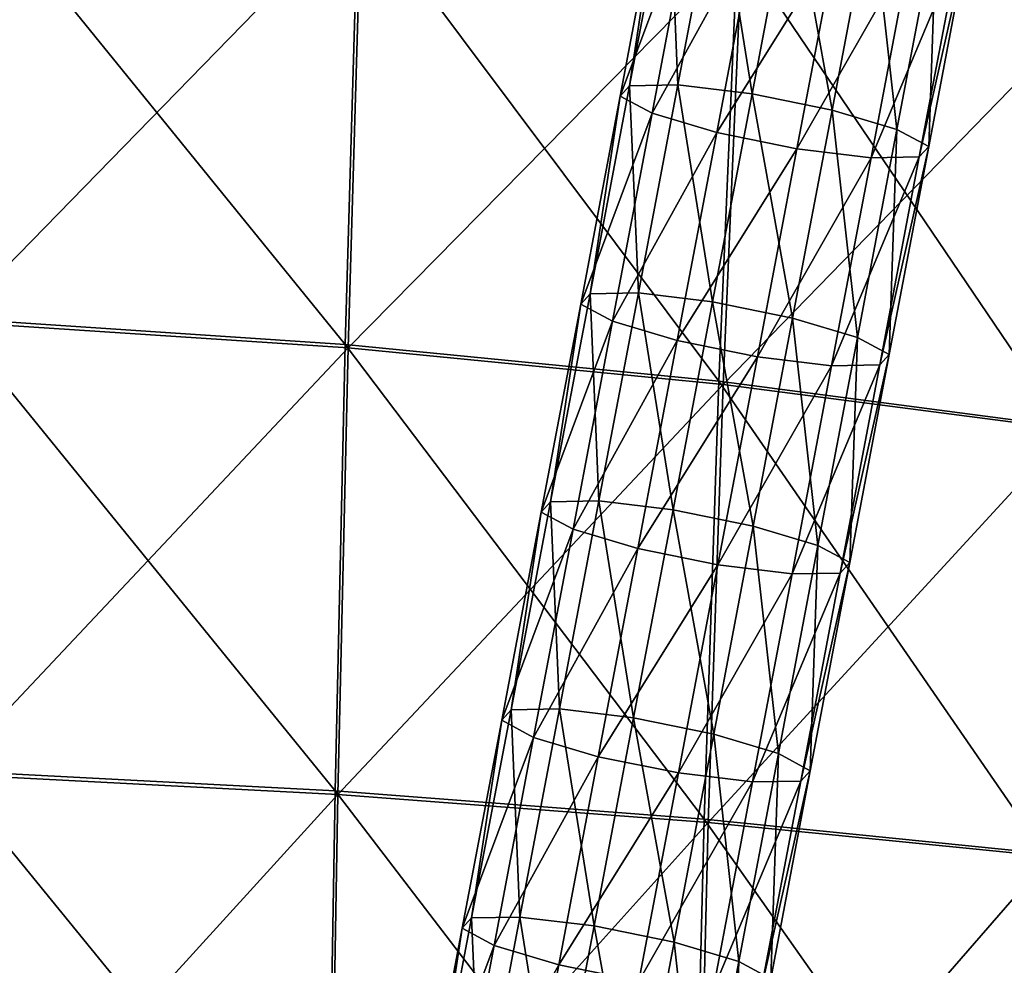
# Model space of a CAD drawing. Header units: millimetres. Extents: x -280 to 280, y 0 to 824.
# Tile 174 of 185: x 42 to 129, y 549 to 632. Entities that reach past the tile are written whole.
import ezdxf

# ---------------------------------------------------------------- set-up
doc = ezdxf.new("R2010")
doc.units = ezdxf.units.MM
doc.header["$LTSCALE"] = 101.851852
for name, color, linetype in [('106', 7, 'CONTINUOUS'), ('73', 7, 'CONTINUOUS'), ('74', 7, 'CONTINUOUS'), ('84', 7, 'CONTINUOUS')]:
    doc.layers.add(name, color=color, linetype=linetype)

msp = doc.modelspace()

# ---------------------------------------------------------------- linework, layer by layer
at = {"layer": '106', "linetype": 'Continuous'}
for points in [[(36.688, 645.173, -501.187), (72.165, 642.369, -493.005), (36.082, 605.391, -492.146), (36.688, 645.173, -501.187)], [(36.082, 605.391, -492.146), (72.165, 642.369, -493.005), (71.018, 603.088, -484.475), (36.082, 605.391, -492.146)], [(72.165, 642.369, -493.005), (105.743, 638.387, -480.321), (71.018, 603.088, -484.475), (72.165, 642.369, -493.005)], [(71.018, 603.088, -484.475), (105.743, 638.387, -480.321), (104.101, 599.85, -472.425), (71.018, 603.088, -484.475)], [(105.743, 638.387, -480.321), (136.795, 633.459, -463.578), (104.101, 599.85, -472.425), (105.743, 638.387, -480.321)], [(104.101, 599.85, -472.425), (136.795, 633.459, -463.578), (134.661, 595.875, -456.368), (104.101, 599.85, -472.425)], [(36.082, 605.391, -492.146), (71.018, 603.088, -484.475), (35.599, 565.467, -484.039), (36.082, 605.391, -492.146)], [(35.599, 565.467, -484.039), (71.018, 603.088, -484.475), (70.11, 563.681, -476.793), (35.599, 565.467, -484.039)], [(71.018, 603.088, -484.475), (104.101, 599.85, -472.425), (70.11, 563.681, -476.793), (71.018, 603.088, -484.475)], [(70.11, 563.681, -476.793), (104.101, 599.85, -472.425), (102.798, 561.204, -465.267), (70.11, 563.681, -476.793)], [(104.101, 599.85, -472.425), (134.661, 595.875, -456.368), (102.798, 561.204, -465.267), (104.101, 599.85, -472.425)], [(102.798, 561.204, -465.267), (134.661, 595.875, -456.368), (132.953, 558.197, -449.783), (102.798, 561.204, -465.267)], [(35.599, 565.467, -484.039), (70.11, 563.681, -476.793), (35.239, 525.403, -476.867), (35.599, 565.467, -484.039)], [(35.239, 525.403, -476.867), (70.11, 563.681, -476.793), (69.439, 524.147, -469.958), (35.239, 525.403, -476.867)], [(70.11, 563.681, -476.793), (102.798, 561.204, -465.267), (69.439, 524.147, -469.958), (70.11, 563.681, -476.793)], [(69.439, 524.147, -469.958), (102.798, 561.204, -465.267), (101.833, 522.447, -458.847), (69.439, 524.147, -469.958)], [(102.798, 561.204, -465.267), (132.953, 558.197, -449.783), (101.833, 522.447, -458.847), (102.798, 561.204, -465.267)], [(101.833, 522.447, -458.847), (132.953, 558.197, -449.783), (131.671, 520.424, -443.822), (101.833, 522.447, -458.847)]]:
    msp.add_3dface(points, dxfattribs=at)
at = {"layer": '73', "linetype": 'Continuous'}
for points in [[(100.112, 626.3, -491.983), (99.339, 644.585, -500.611), (95.853, 626.226, -497.846), (100.112, 626.3, -491.983)], [(103.598, 644.66, -494.748), (99.339, 644.585, -500.611), (100.112, 626.3, -491.983), (103.598, 644.66, -494.748)], [(106.655, 625.512, -488.969), (103.598, 644.66, -494.748), (100.112, 626.3, -491.983), (106.655, 625.512, -488.969)], [(110.14, 643.872, -491.733), (103.598, 644.66, -494.748), (106.655, 625.512, -488.969), (110.14, 643.872, -491.733)], [(113.729, 624.073, -489.61), (110.14, 643.872, -491.733), (106.655, 625.512, -488.969), (113.729, 624.073, -489.61)], [(117.214, 642.432, -492.374), (110.14, 643.872, -491.733), (113.729, 624.073, -489.61), (117.214, 642.432, -492.374)], [(119.438, 622.368, -493.735), (117.214, 642.432, -492.374), (113.729, 624.073, -489.61), (119.438, 622.368, -493.735)], [(122.923, 640.727, -496.5), (117.214, 642.432, -492.374), (119.438, 622.368, -493.735), (122.923, 640.727, -496.5)], [(122.252, 620.854, -500.239), (122.923, 640.727, -496.5), (119.438, 622.368, -493.735), (122.252, 620.854, -500.239)], [(125.738, 639.214, -503.004), (122.923, 640.727, -496.5), (122.252, 620.854, -500.239), (125.738, 639.214, -503.004)], [(124.904, 638.297, -510.144), (125.738, 639.214, -503.004), (121.419, 619.937, -507.379), (124.904, 638.297, -510.144)], [(121.419, 619.937, -507.379), (125.738, 639.214, -503.004), (122.252, 620.854, -500.239), (121.419, 619.937, -507.379)], [(96.627, 607.94, -489.219), (95.853, 626.226, -497.846), (92.368, 607.866, -495.082), (96.627, 607.94, -489.219)], [(100.112, 626.3, -491.983), (95.853, 626.226, -497.846), (96.627, 607.94, -489.219), (100.112, 626.3, -491.983)], [(103.17, 607.152, -486.204), (100.112, 626.3, -491.983), (96.627, 607.94, -489.219), (103.17, 607.152, -486.204)], [(106.655, 625.512, -488.969), (100.112, 626.3, -491.983), (103.17, 607.152, -486.204), (106.655, 625.512, -488.969)], [(110.243, 605.713, -486.845), (106.655, 625.512, -488.969), (103.17, 607.152, -486.204), (110.243, 605.713, -486.845)], [(113.729, 624.073, -489.61), (106.655, 625.512, -488.969), (110.243, 605.713, -486.845), (113.729, 624.073, -489.61)], [(115.952, 604.008, -490.97), (113.729, 624.073, -489.61), (110.243, 605.713, -486.845), (115.952, 604.008, -490.97)], [(119.438, 622.368, -493.735), (113.729, 624.073, -489.61), (115.952, 604.008, -490.97), (119.438, 622.368, -493.735)], [(118.767, 602.494, -497.475), (119.438, 622.368, -493.735), (115.952, 604.008, -490.97), (118.767, 602.494, -497.475)], [(122.252, 620.854, -500.239), (119.438, 622.368, -493.735), (118.767, 602.494, -497.475), (122.252, 620.854, -500.239)], [(121.419, 619.937, -507.379), (122.252, 620.854, -500.239), (117.933, 601.577, -504.615), (121.419, 619.937, -507.379)], [(117.933, 601.577, -504.615), (122.252, 620.854, -500.239), (118.767, 602.494, -497.475), (117.933, 601.577, -504.615)], [(93.142, 589.581, -486.454), (92.368, 607.866, -495.082), (88.883, 589.506, -492.317), (93.142, 589.581, -486.454)], [(96.627, 607.94, -489.219), (92.368, 607.866, -495.082), (93.142, 589.581, -486.454), (96.627, 607.94, -489.219)], [(99.684, 588.793, -483.439), (96.627, 607.94, -489.219), (93.142, 589.581, -486.454), (99.684, 588.793, -483.439)], [(103.17, 607.152, -486.204), (96.627, 607.94, -489.219), (99.684, 588.793, -483.439), (103.17, 607.152, -486.204)], [(106.758, 587.353, -484.081), (103.17, 607.152, -486.204), (99.684, 588.793, -483.439), (106.758, 587.353, -484.081)], [(110.243, 605.713, -486.845), (103.17, 607.152, -486.204), (106.758, 587.353, -484.081), (110.243, 605.713, -486.845)], [(112.467, 585.648, -488.206), (110.243, 605.713, -486.845), (106.758, 587.353, -484.081), (112.467, 585.648, -488.206)], [(115.952, 604.008, -490.97), (110.243, 605.713, -486.845), (112.467, 585.648, -488.206), (115.952, 604.008, -490.97)], [(115.282, 584.135, -494.71), (115.952, 604.008, -490.97), (112.467, 585.648, -488.206), (115.282, 584.135, -494.71)], [(118.767, 602.494, -497.475), (115.952, 604.008, -490.97), (115.282, 584.135, -494.71), (118.767, 602.494, -497.475)], [(117.933, 601.577, -504.615), (118.767, 602.494, -497.475), (114.448, 583.218, -501.85), (117.933, 601.577, -504.615)], [(114.448, 583.218, -501.85), (118.767, 602.494, -497.475), (115.282, 584.135, -494.71), (114.448, 583.218, -501.85)], [(89.656, 571.221, -483.69), (88.883, 589.506, -492.317), (85.398, 571.147, -489.553), (89.656, 571.221, -483.69)], [(93.142, 589.581, -486.454), (88.883, 589.506, -492.317), (89.656, 571.221, -483.69), (93.142, 589.581, -486.454)], [(96.199, 570.433, -480.675), (93.142, 589.581, -486.454), (89.656, 571.221, -483.69), (96.199, 570.433, -480.675)], [(99.684, 588.793, -483.439), (93.142, 589.581, -486.454), (96.199, 570.433, -480.675), (99.684, 588.793, -483.439)], [(103.273, 568.994, -481.316), (99.684, 588.793, -483.439), (96.199, 570.433, -480.675), (103.273, 568.994, -481.316)], [(106.758, 587.353, -484.081), (99.684, 588.793, -483.439), (103.273, 568.994, -481.316), (106.758, 587.353, -484.081)], [(108.982, 567.289, -485.441), (106.758, 587.353, -484.081), (103.273, 568.994, -481.316), (108.982, 567.289, -485.441)], [(112.467, 585.648, -488.206), (106.758, 587.353, -484.081), (108.982, 567.289, -485.441), (112.467, 585.648, -488.206)], [(111.796, 565.775, -491.945), (112.467, 585.648, -488.206), (108.982, 567.289, -485.441), (111.796, 565.775, -491.945)], [(115.282, 584.135, -494.71), (112.467, 585.648, -488.206), (111.796, 565.775, -491.945), (115.282, 584.135, -494.71)], [(114.448, 583.218, -501.85), (115.282, 584.135, -494.71), (110.963, 564.858, -499.086), (114.448, 583.218, -501.85)], [(110.963, 564.858, -499.086), (115.282, 584.135, -494.71), (111.796, 565.775, -491.945), (110.963, 564.858, -499.086)], [(86.171, 552.861, -480.925), (85.398, 571.147, -489.553), (81.912, 552.787, -486.788), (86.171, 552.861, -480.925)], [(89.656, 571.221, -483.69), (85.398, 571.147, -489.553), (86.171, 552.861, -480.925), (89.656, 571.221, -483.69)], [(92.714, 552.073, -477.91), (89.656, 571.221, -483.69), (86.171, 552.861, -480.925), (92.714, 552.073, -477.91)], [(96.199, 570.433, -480.675), (89.656, 571.221, -483.69), (92.714, 552.073, -477.91), (96.199, 570.433, -480.675)], [(99.787, 550.634, -478.551), (96.199, 570.433, -480.675), (92.714, 552.073, -477.91), (99.787, 550.634, -478.551)], [(103.273, 568.994, -481.316), (96.199, 570.433, -480.675), (99.787, 550.634, -478.551), (103.273, 568.994, -481.316)], [(105.496, 548.929, -482.677), (103.273, 568.994, -481.316), (99.787, 550.634, -478.551), (105.496, 548.929, -482.677)], [(108.982, 567.289, -485.441), (103.273, 568.994, -481.316), (105.496, 548.929, -482.677), (108.982, 567.289, -485.441)], [(108.311, 547.415, -489.181), (108.982, 567.289, -485.441), (105.496, 548.929, -482.677), (108.311, 547.415, -489.181)], [(111.796, 565.775, -491.945), (108.982, 567.289, -485.441), (108.311, 547.415, -489.181), (111.796, 565.775, -491.945)], [(110.963, 564.858, -499.086), (111.796, 565.775, -491.945), (107.477, 546.498, -496.321), (110.963, 564.858, -499.086)], [(107.477, 546.498, -496.321), (111.796, 565.775, -491.945), (108.311, 547.415, -489.181), (107.477, 546.498, -496.321)], [(82.686, 534.502, -478.16), (81.912, 552.787, -486.788), (78.427, 534.427, -484.023), (82.686, 534.502, -478.16)], [(86.171, 552.861, -480.925), (81.912, 552.787, -486.788), (82.686, 534.502, -478.16), (86.171, 552.861, -480.925)], [(89.229, 533.714, -475.146), (86.171, 552.861, -480.925), (82.686, 534.502, -478.16), (89.229, 533.714, -475.146)], [(92.714, 552.073, -477.91), (86.171, 552.861, -480.925), (89.229, 533.714, -475.146), (92.714, 552.073, -477.91)], [(96.302, 532.274, -475.787), (92.714, 552.073, -477.91), (89.229, 533.714, -475.146), (96.302, 532.274, -475.787)], [(99.787, 550.634, -478.551), (92.714, 552.073, -477.91), (96.302, 532.274, -475.787), (99.787, 550.634, -478.551)], [(102.011, 530.569, -479.912), (99.787, 550.634, -478.551), (96.302, 532.274, -475.787), (102.011, 530.569, -479.912)], [(105.496, 548.929, -482.677), (99.787, 550.634, -478.551), (102.011, 530.569, -479.912), (105.496, 548.929, -482.677)], [(104.826, 529.056, -486.416), (105.496, 548.929, -482.677), (102.011, 530.569, -479.912), (104.826, 529.056, -486.416)], [(108.311, 547.415, -489.181), (105.496, 548.929, -482.677), (104.826, 529.056, -486.416), (108.311, 547.415, -489.181)]]:
    msp.add_3dface(points, dxfattribs=at)
at = {"layer": '74', "linetype": 'Continuous'}
for points in [[(95.853, 626.226, -497.846), (99.339, 644.585, -500.611), (98.505, 643.669, -507.751), (95.853, 626.226, -497.846)], [(95.853, 626.226, -497.846), (98.505, 643.669, -507.751), (95.02, 625.309, -504.987), (95.853, 626.226, -497.846)], [(98.505, 643.669, -507.751), (101.32, 642.155, -514.255), (95.02, 625.309, -504.987), (98.505, 643.669, -507.751)], [(95.02, 625.309, -504.987), (101.32, 642.155, -514.255), (97.834, 623.795, -511.491), (95.02, 625.309, -504.987)], [(101.32, 642.155, -514.255), (107.029, 640.45, -518.381), (97.834, 623.795, -511.491), (101.32, 642.155, -514.255)], [(97.834, 623.795, -511.491), (107.029, 640.45, -518.381), (103.543, 622.09, -515.616), (97.834, 623.795, -511.491)], [(107.029, 640.45, -518.381), (114.102, 639.011, -519.022), (103.543, 622.09, -515.616), (107.029, 640.45, -518.381)], [(103.543, 622.09, -515.616), (114.102, 639.011, -519.022), (110.617, 620.651, -516.257), (103.543, 622.09, -515.616)], [(114.102, 639.011, -519.022), (120.645, 638.222, -516.007), (110.617, 620.651, -516.257), (114.102, 639.011, -519.022)], [(110.617, 620.651, -516.257), (120.645, 638.222, -516.007), (117.16, 619.863, -513.242), (110.617, 620.651, -516.257)], [(124.904, 638.297, -510.144), (121.419, 619.937, -507.379), (117.16, 619.863, -513.242), (124.904, 638.297, -510.144)], [(120.645, 638.222, -516.007), (124.904, 638.297, -510.144), (117.16, 619.863, -513.242), (120.645, 638.222, -516.007)], [(92.368, 607.866, -495.082), (95.853, 626.226, -497.846), (95.02, 625.309, -504.987), (92.368, 607.866, -495.082)], [(92.368, 607.866, -495.082), (95.02, 625.309, -504.987), (91.534, 606.949, -502.222), (92.368, 607.866, -495.082)], [(95.02, 625.309, -504.987), (97.834, 623.795, -511.491), (91.534, 606.949, -502.222), (95.02, 625.309, -504.987)], [(91.534, 606.949, -502.222), (97.834, 623.795, -511.491), (94.349, 605.435, -508.726), (91.534, 606.949, -502.222)], [(97.834, 623.795, -511.491), (103.543, 622.09, -515.616), (94.349, 605.435, -508.726), (97.834, 623.795, -511.491)], [(94.349, 605.435, -508.726), (103.543, 622.09, -515.616), (100.058, 603.731, -512.851), (94.349, 605.435, -508.726)], [(103.543, 622.09, -515.616), (110.617, 620.651, -516.257), (100.058, 603.731, -512.851), (103.543, 622.09, -515.616)], [(100.058, 603.731, -512.851), (110.617, 620.651, -516.257), (107.132, 602.291, -513.493), (100.058, 603.731, -512.851)], [(110.617, 620.651, -516.257), (117.16, 619.863, -513.242), (107.132, 602.291, -513.493), (110.617, 620.651, -516.257)], [(107.132, 602.291, -513.493), (117.16, 619.863, -513.242), (113.674, 601.503, -510.478), (107.132, 602.291, -513.493)], [(121.419, 619.937, -507.379), (117.933, 601.577, -504.615), (113.674, 601.503, -510.478), (121.419, 619.937, -507.379)], [(117.16, 619.863, -513.242), (121.419, 619.937, -507.379), (113.674, 601.503, -510.478), (117.16, 619.863, -513.242)], [(88.883, 589.506, -492.317), (92.368, 607.866, -495.082), (91.534, 606.949, -502.222), (88.883, 589.506, -492.317)], [(88.883, 589.506, -492.317), (91.534, 606.949, -502.222), (88.049, 588.589, -499.457), (88.883, 589.506, -492.317)], [(91.534, 606.949, -502.222), (94.349, 605.435, -508.726), (88.049, 588.589, -499.457), (91.534, 606.949, -502.222)], [(88.049, 588.589, -499.457), (94.349, 605.435, -508.726), (90.864, 587.076, -505.962), (88.049, 588.589, -499.457)], [(94.349, 605.435, -508.726), (100.058, 603.731, -512.851), (90.864, 587.076, -505.962), (94.349, 605.435, -508.726)], [(90.864, 587.076, -505.962), (100.058, 603.731, -512.851), (96.573, 585.371, -510.087), (90.864, 587.076, -505.962)], [(100.058, 603.731, -512.851), (107.132, 602.291, -513.493), (96.573, 585.371, -510.087), (100.058, 603.731, -512.851)], [(96.573, 585.371, -510.087), (107.132, 602.291, -513.493), (103.646, 583.931, -510.728), (96.573, 585.371, -510.087)], [(107.132, 602.291, -513.493), (113.674, 601.503, -510.478), (103.646, 583.931, -510.728), (107.132, 602.291, -513.493)], [(103.646, 583.931, -510.728), (113.674, 601.503, -510.478), (110.189, 583.143, -507.713), (103.646, 583.931, -510.728)], [(117.933, 601.577, -504.615), (114.448, 583.218, -501.85), (110.189, 583.143, -507.713), (117.933, 601.577, -504.615)], [(113.674, 601.503, -510.478), (117.933, 601.577, -504.615), (110.189, 583.143, -507.713), (113.674, 601.503, -510.478)], [(85.398, 571.147, -489.553), (88.883, 589.506, -492.317), (88.049, 588.589, -499.457), (85.398, 571.147, -489.553)], [(85.398, 571.147, -489.553), (88.049, 588.589, -499.457), (84.564, 570.23, -496.693), (85.398, 571.147, -489.553)], [(88.049, 588.589, -499.457), (90.864, 587.076, -505.962), (84.564, 570.23, -496.693), (88.049, 588.589, -499.457)], [(84.564, 570.23, -496.693), (90.864, 587.076, -505.962), (87.379, 568.716, -503.197), (84.564, 570.23, -496.693)], [(90.864, 587.076, -505.962), (96.573, 585.371, -510.087), (87.379, 568.716, -503.197), (90.864, 587.076, -505.962)], [(87.379, 568.716, -503.197), (96.573, 585.371, -510.087), (93.087, 567.011, -507.322), (87.379, 568.716, -503.197)], [(96.573, 585.371, -510.087), (103.646, 583.931, -510.728), (93.087, 567.011, -507.322), (96.573, 585.371, -510.087)], [(93.087, 567.011, -507.322), (103.646, 583.931, -510.728), (100.161, 565.572, -507.963), (93.087, 567.011, -507.322)], [(103.646, 583.931, -510.728), (110.189, 583.143, -507.713), (100.161, 565.572, -507.963), (103.646, 583.931, -510.728)], [(100.161, 565.572, -507.963), (110.189, 583.143, -507.713), (106.704, 564.784, -504.949), (100.161, 565.572, -507.963)], [(114.448, 583.218, -501.85), (110.963, 564.858, -499.086), (106.704, 564.784, -504.949), (114.448, 583.218, -501.85)], [(110.189, 583.143, -507.713), (114.448, 583.218, -501.85), (106.704, 564.784, -504.949), (110.189, 583.143, -507.713)], [(81.912, 552.787, -486.788), (85.398, 571.147, -489.553), (84.564, 570.23, -496.693), (81.912, 552.787, -486.788)], [(81.912, 552.787, -486.788), (84.564, 570.23, -496.693), (81.079, 551.87, -493.928), (81.912, 552.787, -486.788)], [(84.564, 570.23, -496.693), (87.379, 568.716, -503.197), (81.079, 551.87, -493.928), (84.564, 570.23, -496.693)], [(81.079, 551.87, -493.928), (87.379, 568.716, -503.197), (83.893, 550.356, -500.432), (81.079, 551.87, -493.928)], [(87.379, 568.716, -503.197), (93.087, 567.011, -507.322), (83.893, 550.356, -500.432), (87.379, 568.716, -503.197)], [(83.893, 550.356, -500.432), (93.087, 567.011, -507.322), (89.602, 548.651, -504.558), (83.893, 550.356, -500.432)], [(93.087, 567.011, -507.322), (100.161, 565.572, -507.963), (89.602, 548.651, -504.558), (93.087, 567.011, -507.322)], [(89.602, 548.651, -504.558), (100.161, 565.572, -507.963), (96.676, 547.212, -505.199), (89.602, 548.651, -504.558)], [(100.161, 565.572, -507.963), (106.704, 564.784, -504.949), (96.676, 547.212, -505.199), (100.161, 565.572, -507.963)], [(110.963, 564.858, -499.086), (107.477, 546.498, -496.321), (103.219, 546.424, -502.184), (110.963, 564.858, -499.086)], [(106.704, 564.784, -504.949), (110.963, 564.858, -499.086), (103.219, 546.424, -502.184), (106.704, 564.784, -504.949)], [(96.676, 547.212, -505.199), (106.704, 564.784, -504.949), (103.219, 546.424, -502.184), (96.676, 547.212, -505.199)], [(78.427, 534.427, -484.023), (81.912, 552.787, -486.788), (81.079, 551.87, -493.928), (78.427, 534.427, -484.023)], [(78.427, 534.427, -484.023), (81.079, 551.87, -493.928), (77.593, 533.51, -491.164), (78.427, 534.427, -484.023)], [(81.079, 551.87, -493.928), (83.893, 550.356, -500.432), (77.593, 533.51, -491.164), (81.079, 551.87, -493.928)], [(77.593, 533.51, -491.164), (83.893, 550.356, -500.432), (80.408, 531.997, -497.668), (77.593, 533.51, -491.164)], [(83.893, 550.356, -500.432), (89.602, 548.651, -504.558), (80.408, 531.997, -497.668), (83.893, 550.356, -500.432)], [(80.408, 531.997, -497.668), (89.602, 548.651, -504.558), (86.117, 530.292, -501.793), (80.408, 531.997, -497.668)], [(89.602, 548.651, -504.558), (96.676, 547.212, -505.199), (86.117, 530.292, -501.793), (89.602, 548.651, -504.558)]]:
    msp.add_3dface(points, dxfattribs=at)
at = {"layer": '84', "linetype": 'Continuous'}
for points in [[(70.762, 603.391, -483.552), (36.551, 645.488, -500.244), (35.949, 605.704, -491.2), (70.762, 603.391, -483.552)], [(71.904, 642.673, -492.084), (36.551, 645.488, -500.244), (70.762, 603.391, -483.552), (71.904, 642.673, -492.084)], [(103.727, 600.141, -471.539), (71.904, 642.673, -492.084), (70.762, 603.391, -483.552), (103.727, 600.141, -471.539)], [(105.366, 638.678, -479.438), (71.904, 642.673, -492.084), (103.727, 600.141, -471.539), (105.366, 638.678, -479.438)], [(134.168, 596.153, -455.538), (105.366, 638.678, -479.438), (103.727, 600.141, -471.539), (134.168, 596.153, -455.538)], [(136.303, 633.737, -462.749), (105.366, 638.678, -479.438), (134.168, 596.153, -455.538), (136.303, 633.737, -462.749)], [(69.858, 563.984, -475.866), (35.949, 605.704, -491.2), (35.469, 565.779, -483.089), (69.858, 563.984, -475.866)], [(70.762, 603.391, -483.552), (35.949, 605.704, -491.2), (69.858, 563.984, -475.866), (70.762, 603.391, -483.552)], [(102.425, 561.495, -464.377), (70.762, 603.391, -483.552), (69.858, 563.984, -475.866), (102.425, 561.495, -464.377)], [(103.727, 600.141, -471.539), (70.762, 603.391, -483.552), (102.425, 561.495, -464.377), (103.727, 600.141, -471.539)], [(132.459, 558.475, -448.95), (103.727, 600.141, -471.539), (102.425, 561.495, -464.377), (132.459, 558.475, -448.95)], [(134.168, 596.153, -455.538), (103.727, 600.141, -471.539), (132.459, 558.475, -448.95), (134.168, 596.153, -455.538)], [(69.19, 524.449, -469.026), (35.469, 565.779, -483.089), (35.112, 525.712, -475.913), (69.19, 524.449, -469.026)], [(69.858, 563.984, -475.866), (35.469, 565.779, -483.089), (69.19, 524.449, -469.026), (69.858, 563.984, -475.866)], [(101.461, 522.738, -457.954), (69.858, 563.984, -475.866), (69.19, 524.449, -469.026), (101.461, 522.738, -457.954)], [(102.425, 561.495, -464.377), (69.858, 563.984, -475.866), (101.461, 522.738, -457.954), (102.425, 561.495, -464.377)], [(131.176, 520.702, -442.988), (102.425, 561.495, -464.377), (101.461, 522.738, -457.954), (131.176, 520.702, -442.988)], [(132.459, 558.475, -448.95), (102.425, 561.495, -464.377), (131.176, 520.702, -442.988), (132.459, 558.475, -448.95)]]:
    msp.add_3dface(points, dxfattribs=at)

doc.saveas('drawing.dxf')
